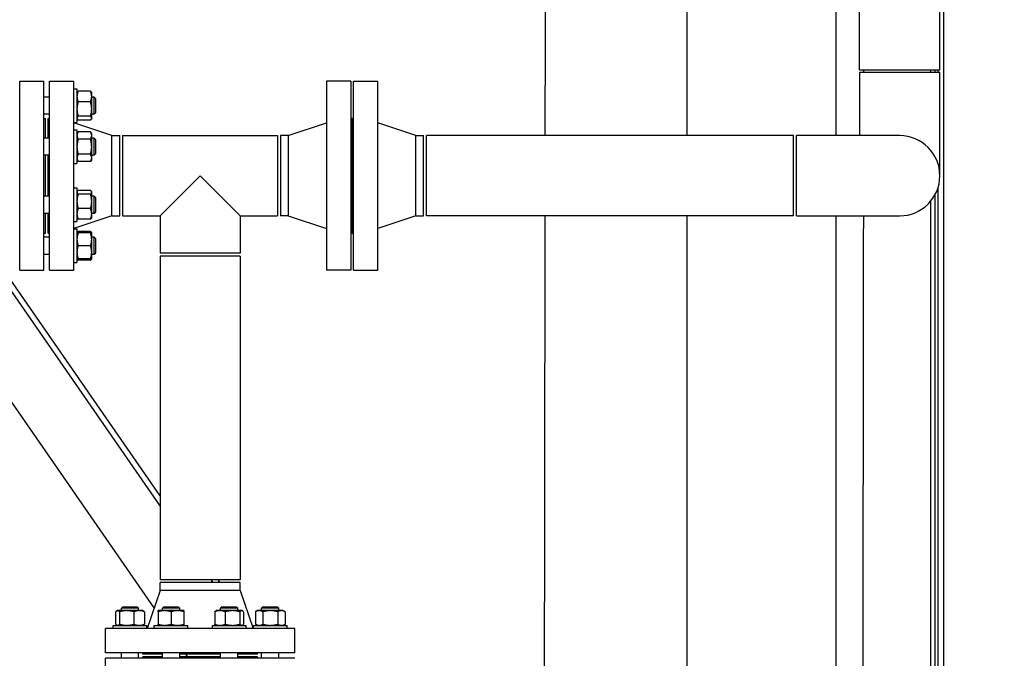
# Model space of a CAD drawing. Header units: inches. Extents: x 36 to 1719, y -84 to 1122.
# Tile 11 of 256: x 287 to 330, y 287 to 315. Entities that reach past the tile are written whole.
import ezdxf

# ---------------------------------------------------------------- set-up
doc = ezdxf.new("R2010")
doc.units = ezdxf.units.IN
doc.header["$LTSCALE"] = 48
doc.header["$MEASUREMENT"] = 0
doc.layers.add('Dimension (ANSI)', color=7, linetype='Continuous', lineweight=25)
doc.layers.add('Visible (ANSI)', color=7, linetype='Continuous', lineweight=30)
doc.styles.add('Note Text (ANSI)', font='tahoma.ttf')
doc.dimstyles.new('Architectural (ANSI)', dxfattribs={"dimscale": 48, "dimtxt": 0.125, "dimasz": 0.098425, "dimexe": 0.125, "dimexo": 0.0625, "dimgap": 0.031496, "dimtad": 0, "dimtih": 1, "dimtoh": 1, "dimdec": 4, "dimrnd": 1e-08, "dimzin": 3, "dimdsep": 46, "dimlunit": 4, "dimtxsty": 'Note Text (ANSI)', "dimcen": 0.09, "dimdle": 0.393701, "dimclrd": 256, "dimclre": 256, "dimclrt": 256, "dimadec": 0, "dimazin": 3, "dimtfac": 0.96, "dimtofl": 0, "dimtmove": 0, "dimatfit": 3, "dimfxl": 1, "dimfrac": 2, "dimtolj": 1, "dimtzin": 12, "dimlwd": -1, "dimlwe": -1, "dimarcsym": 0})

# ---------------------------------------------------------------- blocks, each defined once
blk = doc.blocks.new('*D14')
at = {"layer": 'Defpoints', "color": 0, "transparency": 16777216}
for p in [(247.914, 547.781), (114.211, 241.212), (343.663, 241.212)]:
    blk.add_point(p, dxfattribs=at)
at = {"layer": 'Dimension (ANSI)', "transparency": 16777216}
for p, q in [((244.914, 547.781), (108.211, 547.781)), ((114.211, 543.057), (114.211, 395.013)), ((114.211, 245.937), (114.211, 384.414)), ((340.663, 241.212), (108.211, 241.212))]:
    blk.add_line(p, q, dxfattribs=at)
for points in [[(113.424, 543.057), (114.999, 543.057), (114.211, 547.781)], [(113.424, 245.937), (114.999, 245.937), (114.211, 241.212)]]:
    blk.add_solid(points, dxfattribs=at)
at = {"layer": 'Dimension (ANSI)', "transparency": 16777216, "insert": (94.253, 393.501), "char_height": 6, "attachment_point": 1, "style": 'Note Text (ANSI)'}
blk.add_mtext('\\A1;25\'-6 9/16"', dxfattribs=at)

msp = doc.modelspace()

# ---------------------------------------------------------------- linework, layer by layer
at = {"layer": 'Visible (ANSI)'}
for p, q in [((315.9139, 309.48039), (315.9139, 404.61139)), ((322.4139, 309.48039), (322.4139, 404.61139)), ((327.1004, 265.26774), (327.1004, 325.32003)), ((323.4279, 312.35539), (323.4279, 324.23639)), ((326.9279, 312.35539), (326.9279, 324.23639)), ((323.4279, 312.35539), (326.9279, 312.35539)), ((326.9279, 312.23039), (323.4279, 312.23039)), ((323.4279, 312.23039), (323.4279, 309.48039)), ((326.5379, 312.23039), (326.5379, 312.35539)), ((326.7254, 312.23039), (326.7254, 312.35539)), ((326.8504, 312.23039), (326.8504, 312.35539)), ((326.9279, 307.73039), (326.9279, 312.23039)), ((286.7979, 311.85539), (287.8579, 311.85539)), ((286.7979, 303.60539), (286.7979, 311.85539)), ((287.8579, 303.60539), (287.8579, 311.85539)), ((288.1029, 311.85539), (289.1629, 311.85539)), ((288.1029, 303.60539), (288.1029, 311.85539)), ((289.1629, 303.60539), (289.1629, 311.85539)), ((301.2329, 311.85539), (300.1729, 311.85539)), ((300.1729, 311.85539), (300.1729, 303.60539)), ((301.2329, 311.85539), (301.2329, 303.60539)), ((301.3529, 311.85539), (302.4129, 311.85539)), ((301.3529, 303.60539), (301.3529, 311.85539)), ((302.4129, 303.60539), (302.4129, 311.85539)), ((289.1629, 311.52293), (289.2969, 311.52293)), ((289.2969, 311.52293), (289.2969, 310.05393)), ((289.2969, 311.35093), (289.30836, 311.37078)), ((289.88766, 311.41582), (289.34714, 311.41582)), ((289.9379, 311.35093), (289.92645, 311.37078)), ((289.9379, 311.18618), (289.9379, 311.35093)), ((288.1029, 311.16343), (287.8579, 311.16343)), ((289.88766, 310.95654), (289.34714, 310.95654)), ((289.9379, 310.64285), (289.9379, 311.18618)), ((290.0429, 311.16343), (289.9379, 311.16343)), ((290.1054, 311.10093), (290.0429, 311.16343)), ((290.0429, 310.41343), (290.0429, 311.16343)), ((290.1054, 311.10093), (290.1054, 310.47593)), ((289.9379, 310.2451), (289.9379, 310.64285)), ((290.1054, 310.47593), (290.0429, 310.41343)), ((288.1029, 310.41343), (287.8579, 310.41343)), ((287.8579, 310.23039), (287.9179, 310.23039)), ((287.9179, 309.37207), (287.9179, 310.23039)), ((288.0429, 310.23039), (288.1029, 310.23039)), ((288.0429, 309.37207), (288.0429, 310.23039)), ((289.1629, 310.05393), (289.2969, 310.05393)), ((289.2969, 310.22593), (289.30836, 310.20609)), ((289.88766, 310.32915), (289.34714, 310.32915)), ((289.88766, 310.16105), (289.34714, 310.16105)), ((289.9379, 310.22593), (289.92645, 310.20609)), ((290.0429, 310.41343), (289.9379, 310.41343)), ((289.9379, 310.22593), (289.9379, 310.2451)), ((301.2929, 310.23039), (301.2329, 310.23039)), ((301.2929, 310.23039), (301.3529, 310.23039)), ((301.2929, 305.23039), (301.2929, 310.23039)), ((301.2929, 310.23039), (301.2929, 305.23039)), ((290.8229, 309.48039), (289.1629, 310.04039)), ((289.1629, 309.73157), (289.2969, 309.73157)), ((289.2969, 309.73157), (289.2969, 308.26257)), ((289.2969, 309.55957), (289.34714, 309.64659)), ((289.88766, 309.64659), (289.34714, 309.64659)), ((289.9379, 309.55957), (289.88766, 309.64659)), ((298.5129, 309.48039), (300.1729, 310.04039)), ((304.0729, 309.48039), (302.4129, 310.04039)), ((288.1029, 309.37207), (287.8579, 309.37207)), ((289.88766, 309.32183), (289.34714, 309.32183)), ((289.9379, 309.48421), (289.9379, 309.55957)), ((289.9379, 308.99707), (289.9379, 309.48421)), ((290.0429, 309.37207), (289.9379, 309.37207)), ((290.1054, 309.30957), (290.0429, 309.37207)), ((290.0429, 308.62207), (290.0429, 309.37207)), ((290.1054, 309.30957), (290.1054, 308.68457)), ((290.8229, 309.48039), (291.1629, 309.48039)), ((290.8229, 305.98039), (290.8229, 309.48039)), ((291.1629, 305.98039), (291.1629, 309.48039)), ((291.2879, 309.48039), (298.0479, 309.48039)), ((291.2879, 309.48039), (291.2879, 305.98039)), ((298.0479, 309.48039), (298.0479, 305.98039)), ((298.5129, 309.48039), (298.1729, 309.48039)), ((298.1729, 309.48039), (298.1729, 305.98039)), ((298.5129, 309.48039), (298.5129, 305.98039)), ((304.0729, 309.48039), (304.4129, 309.48039)), ((304.0729, 305.98039), (304.0729, 309.48039)), ((304.4129, 305.98039), (304.4129, 309.48039)), ((320.5529, 309.48039), (304.5379, 309.48039)), ((304.5379, 305.98039), (304.5379, 309.48039)), ((320.5529, 305.98039), (320.5529, 309.48039)), ((320.6779, 305.98039), (320.6779, 309.48039)), ((325.1779, 309.48039), (320.6779, 309.48039)), ((289.9379, 308.50993), (289.9379, 308.99707)), ((288.1029, 308.62207), (287.8579, 308.62207)), ((287.9179, 306.83871), (287.9179, 308.62207)), ((288.0429, 306.83871), (288.0429, 308.62207)), ((289.2969, 308.43457), (289.34714, 308.34755)), ((289.88766, 308.67231), (289.34714, 308.67231)), ((289.88766, 308.34755), (289.34714, 308.34755)), ((289.9379, 308.43457), (289.88766, 308.34755)), ((290.0429, 308.62207), (289.9379, 308.62207)), ((289.9379, 308.43457), (289.9379, 308.50993)), ((290.1054, 308.68457), (290.0429, 308.62207)), ((289.1629, 308.26257), (289.2969, 308.26257)), ((294.6679, 307.73039), (292.9179, 305.98039)), ((296.4179, 305.98039), (294.6679, 307.73039)), ((289.1629, 307.19821), (289.2969, 307.19821)), ((289.2969, 307.19821), (289.2969, 305.72921)), ((289.2969, 307.02621), (289.30836, 307.04605)), ((289.88766, 307.0911), (289.34714, 307.0911)), ((289.9379, 307.02621), (289.92645, 307.04605)), ((326.8504, 265.26774), (326.8504, 307.21537)), ((288.1029, 306.83871), (287.8579, 306.83871)), ((289.88766, 306.92299), (289.34714, 306.92299)), ((289.9379, 307.00704), (289.9379, 307.02621)), ((289.9379, 306.6093), (289.9379, 307.00704)), ((290.0429, 306.83871), (289.9379, 306.83871)), ((290.1054, 306.77621), (290.0429, 306.83871)), ((290.0429, 306.08871), (290.0429, 306.83871)), ((290.1054, 306.77621), (290.1054, 306.15121)), ((326.5379, 265.42389), (326.5379, 306.62907)), ((326.7254, 265.42389), (326.7254, 306.91324)), ((289.88766, 306.2956), (289.34714, 306.2956)), ((289.9379, 306.06596), (289.9379, 306.6093)), ((288.1029, 306.08871), (287.8579, 306.08871)), ((287.9179, 305.23039), (287.9179, 306.08871)), ((288.0429, 305.23039), (288.0429, 306.08871)), ((290.8229, 305.98039), (289.1629, 305.42039)), ((289.2969, 305.90121), (289.30836, 305.88137)), ((289.88766, 305.83632), (289.34714, 305.83632)), ((289.9379, 305.90121), (289.92645, 305.88137)), ((290.0429, 306.08871), (289.9379, 306.08871)), ((289.9379, 305.90121), (289.9379, 306.06596)), ((290.1054, 306.15121), (290.0429, 306.08871)), ((290.8229, 305.98039), (291.1629, 305.98039)), ((291.2879, 305.98039), (292.9179, 305.98039)), ((292.9179, 305.98039), (292.9179, 304.35039)), ((296.4179, 305.98039), (296.4179, 304.35039)), ((296.4179, 305.98039), (298.0479, 305.98039)), ((298.5129, 305.98039), (298.1729, 305.98039)), ((298.5129, 305.98039), (300.1729, 305.42039)), ((304.0729, 305.98039), (302.4129, 305.42039)), ((304.0729, 305.98039), (304.4129, 305.98039)), ((320.5529, 305.98039), (304.5379, 305.98039)), ((315.9139, 243.67389), (315.9139, 305.98039)), ((320.6779, 305.98039), (325.1779, 305.98039)), ((322.4139, 243.67389), (322.4139, 305.98039)), ((292.9179, 293.32535), (284.41717, 305.61077)), ((292.9179, 293.76472), (284.66947, 305.6855)), ((289.1629, 305.72921), (289.2969, 305.72921)), ((289.1629, 305.40685), (289.2969, 305.40685)), ((289.2969, 305.40685), (289.2969, 303.93785)), ((292.65868, 288.86698), (281.33238, 305.23595)), ((287.8579, 305.23039), (287.9179, 305.23039)), ((288.1029, 305.04735), (287.8579, 305.04735)), ((288.0429, 305.23039), (288.1029, 305.23039)), ((289.2969, 305.23485), (289.30836, 305.25469)), ((289.88766, 305.29974), (289.34714, 305.29974)), ((289.88766, 305.23485), (289.34714, 305.23485)), ((289.9379, 305.23485), (289.92645, 305.25469)), ((289.9379, 304.9536), (289.9379, 305.23485)), ((290.0429, 305.04735), (289.9379, 305.04735)), ((289.9379, 304.3911), (289.9379, 304.9536)), ((290.1054, 304.98485), (290.0429, 305.04735)), ((290.0429, 304.29735), (290.0429, 305.04735)), ((290.1054, 304.98485), (290.1054, 304.35985)), ((301.2929, 305.23039), (301.2329, 305.23039)), ((301.2929, 305.23039), (301.3529, 305.23039)), ((289.88766, 304.67235), (289.34714, 304.67235)), ((288.1029, 304.29735), (287.8579, 304.29735)), ((289.2969, 304.10985), (289.30836, 304.09001)), ((289.88766, 304.10985), (289.34714, 304.10985)), ((289.88766, 304.04496), (289.34714, 304.04496)), ((289.9379, 304.10985), (289.92645, 304.09001)), ((289.9379, 304.10985), (289.9379, 304.3911)), ((290.0429, 304.29735), (289.9379, 304.29735)), ((290.1054, 304.35985), (290.0429, 304.29735)), ((296.4179, 304.35039), (292.9179, 304.35039)), ((292.9179, 304.22539), (292.9179, 290.10039)), ((296.4179, 304.22539), (292.9179, 304.22539)), ((296.4179, 304.22539), (296.4179, 290.10039)), ((286.7979, 303.60539), (287.8579, 303.60539)), ((288.1029, 303.60539), (289.1629, 303.60539)), ((289.1629, 303.93785), (289.2969, 303.93785)), ((301.2329, 303.60539), (300.1729, 303.60539)), ((301.3529, 303.60539), (302.4129, 303.60539)), ((296.4179, 290.10039), (292.9179, 290.10039)), ((292.9179, 289.63539), (292.9179, 289.97539)), ((296.4179, 289.97539), (292.9179, 289.97539)), ((295.23587, 289.97539), (295.14937, 290.10039)), ((295.53988, 289.97539), (295.45339, 290.10039)), ((296.4179, 289.63539), (296.4179, 289.97539)), ((292.9179, 289.63539), (292.3579, 287.97539)), ((296.4179, 289.63539), (292.9179, 289.63539)), ((296.4179, 289.63539), (296.9779, 287.97539)), ((290.98248, 288.70015), (290.98248, 288.15963)), ((291.04736, 288.75039), (291.02752, 288.73894)), ((291.06653, 288.75039), (291.04736, 288.75039)), ((291.46428, 288.75039), (291.06653, 288.75039)), ((291.15058, 288.70015), (291.15058, 288.15963)), ((291.29736, 288.91789), (291.23486, 288.85539)), ((291.98486, 288.85539), (291.23486, 288.85539)), ((291.23486, 288.75039), (291.23486, 288.85539)), ((291.29736, 288.91789), (291.92236, 288.91789)), ((292.00761, 288.75039), (291.46428, 288.75039)), ((291.77797, 288.70015), (291.77797, 288.15963)), ((291.92236, 288.91789), (291.98486, 288.85539)), ((291.98486, 288.75039), (291.98486, 288.85539)), ((292.17236, 288.75039), (292.00761, 288.75039)), ((292.17236, 288.75039), (292.19221, 288.73894)), ((292.23725, 288.70015), (292.23725, 288.15963)), ((293.11997, 288.75039), (292.83872, 288.75039)), ((292.83872, 288.70015), (292.83872, 288.15963)), ((293.08872, 288.91789), (293.02622, 288.85539)), ((293.77622, 288.85539), (293.02622, 288.85539)), ((293.02622, 288.75039), (293.02622, 288.85539)), ((293.08872, 288.91789), (293.71372, 288.91789)), ((293.68247, 288.75039), (293.11997, 288.75039)), ((293.40122, 288.70015), (293.40122, 288.15963)), ((293.96372, 288.75039), (293.68247, 288.75039)), ((293.71372, 288.91789), (293.77622, 288.85539)), ((293.77622, 288.75039), (293.77622, 288.85539)), ((293.96372, 288.70015), (293.96372, 288.15963)), ((295.3072, 288.70015), (295.3072, 288.15963)), ((295.37209, 288.75039), (295.35224, 288.73894)), ((295.53684, 288.75039), (295.37209, 288.75039)), ((296.08017, 288.75039), (295.53684, 288.75039)), ((295.62209, 288.91789), (295.55959, 288.85539)), ((296.30959, 288.85539), (295.55959, 288.85539)), ((295.55959, 288.75039), (295.55959, 288.85539)), ((295.62209, 288.91789), (296.24709, 288.91789)), ((295.76648, 288.70015), (295.76648, 288.15963)), ((296.47792, 288.75039), (296.08017, 288.75039)), ((296.24709, 288.91789), (296.30959, 288.85539)), ((296.30959, 288.75039), (296.30959, 288.85539)), ((296.39387, 288.70015), (296.39387, 288.15963)), ((296.49709, 288.75039), (296.47792, 288.75039)), ((296.49709, 288.75039), (296.51693, 288.73894)), ((296.56197, 288.70015), (296.56197, 288.15963)), ((297.16345, 288.75039), (297.07643, 288.70015)), ((297.07643, 288.70015), (297.07643, 288.15963)), ((297.23881, 288.75039), (297.16345, 288.75039)), ((297.72595, 288.75039), (297.23881, 288.75039)), ((297.41345, 288.91789), (297.35095, 288.85539)), ((298.10095, 288.85539), (297.35095, 288.85539)), ((297.35095, 288.75039), (297.35095, 288.85539)), ((297.40119, 288.70015), (297.40119, 288.15963)), ((297.41345, 288.91789), (298.03845, 288.91789)), ((298.21308, 288.75039), (297.72595, 288.75039)), ((298.03845, 288.91789), (298.10095, 288.85539)), ((298.0507, 288.70015), (298.0507, 288.15963)), ((298.10095, 288.75039), (298.10095, 288.85539)), ((298.28845, 288.75039), (298.21308, 288.75039)), ((298.28845, 288.75039), (298.37546, 288.70015)), ((298.37546, 288.70015), (298.37546, 288.15963)), ((297.16345, 288.10939), (297.07643, 288.15963)), ((298.28845, 288.10939), (298.37546, 288.15963)), ((290.5429, 286.91539), (290.5429, 287.97539)), ((298.7929, 287.97539), (290.5429, 287.97539)), ((290.87536, 287.97539), (290.87536, 288.10939)), ((290.87536, 288.10939), (292.34436, 288.10939)), ((291.04736, 288.10939), (291.02752, 288.12085)), ((292.17236, 288.10939), (292.19221, 288.12085)), ((292.34436, 287.97539), (292.34436, 288.10939)), ((292.66672, 287.97539), (292.66672, 288.10939)), ((292.66672, 288.10939), (294.13572, 288.10939)), ((294.13572, 287.97539), (294.13572, 288.10939)), ((295.20009, 287.97539), (295.20009, 288.10939)), ((295.20009, 288.10939), (296.66909, 288.10939)), ((295.37209, 288.10939), (295.35224, 288.12085)), ((296.49709, 288.10939), (296.51693, 288.12085)), ((296.66909, 287.97539), (296.66909, 288.10939)), ((296.99145, 287.97539), (296.99145, 288.10939)), ((296.99145, 288.10939), (298.46045, 288.10939)), ((298.46045, 287.97539), (298.46045, 288.10939)), ((298.7929, 286.91539), (298.7929, 287.97539)), ((298.7929, 286.91539), (290.5429, 286.91539)), ((291.23486, 286.67039), (291.23486, 286.91539)), ((291.98486, 286.67039), (291.98486, 286.91539)), ((292.1679, 286.85539), (292.1679, 286.91539)), ((293.02622, 286.67039), (293.02622, 286.91539)), ((293.77622, 286.67039), (293.77622, 286.91539)), ((295.55959, 286.67039), (295.55959, 286.91539)), ((296.30959, 286.67039), (296.30959, 286.91539)), ((297.1679, 286.85539), (297.1679, 286.91539)), ((297.35095, 286.67039), (297.35095, 286.91539)), ((298.10095, 286.67039), (298.10095, 286.91539)), ((290.5429, 285.61039), (290.5429, 286.67039)), ((298.7929, 286.67039), (290.5429, 286.67039)), ((293.02622, 286.85539), (292.1679, 286.85539)), ((292.1679, 286.67039), (292.1679, 286.73039)), ((293.02622, 286.73039), (292.1679, 286.73039)), ((295.55959, 286.85539), (293.77622, 286.85539)), ((295.55959, 286.73039), (293.77622, 286.73039)), ((294.13706, 286.73039), (294.05057, 286.85539)), ((297.1679, 286.85539), (296.30959, 286.85539)), ((297.1679, 286.73039), (296.30959, 286.73039)), ((297.1679, 286.67039), (297.1679, 286.73039))]:
    msp.add_line(p, q, dxfattribs=at)
msp.add_arc((325.1779, 307.73039), 1.75, 270, 90, dxfattribs=at)
for points, knots in [([(309.72043, 309.48039), (309.72813, 316.12417), (309.73484, 322.69404), (309.74902, 338.42107), (309.75588, 347.68834), (309.76171, 356.92607)], [-204.0945127, -204.0945127, -204.0945127, -204.0945127, -153.30749674, -153.30749674, -84.49511998, -84.49511998, -84.49511998, -84.49511998]), ([(309.66473, 269.5619), (309.6707, 273.42573), (309.67928, 278.99913), (309.69373, 288.79206), (309.70072, 293.76488), (309.7105, 301.26828), (309.71346, 303.63089), (309.7163, 305.98039)], [-303.87134582, -303.87134582, -303.87134582, -303.87134582, -269.26179098, -269.26179098, -230.86852829, -230.86852829, -212.99301253, -212.99301253, -212.99301253, -212.99301253]), ([(323.59253, 305.98039), (323.57774, 293.95988), (323.56049, 282.65171), (323.53793, 268.43739), (323.53791, 268.43064), (323.5379, 268.42389)], [212.41792859, 212.41792859, 212.41792859, 212.41792859, 317.48039908, 317.48039908, 317.53032096, 317.53032096, 317.53032096, 317.53032096])]:
    msp.add_open_spline(points, degree=3, knots=knots, dxfattribs=at)
msp.add_open_spline([(323.60006, 312.35539), (323.60002, 312.31371), (323.59997, 312.27204), (323.59992, 312.23039)], degree=3, dxfattribs=at)
for points, weights in [([(289.34714, 311.41582), (289.2969, 311.29276), (289.2969, 311.18618)], [1, 1.0379548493, 1]), ([(289.30836, 311.37078), (289.32065, 311.39207), (289.34714, 311.41582)], [1.01895290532, 1.01965956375, 1]), ([(289.9379, 311.18618), (289.9379, 311.29276), (289.88766, 311.41582)], [1, 1.0379548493, 1]), ([(289.88766, 311.41582), (289.91415, 311.39207), (289.92645, 311.37078)], [1, 1.01965956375, 1.01895290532]), ([(289.2969, 311.18618), (289.2969, 311.0796), (289.34714, 310.95654)], [1, 1.0379548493, 1]), ([(289.34714, 310.95654), (289.2969, 310.78843), (289.2969, 310.64285)], [1, 1.0379548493, 1]), ([(289.88766, 310.95654), (289.9379, 311.0796), (289.9379, 311.18618)], [1, 1.0379548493, 1]), ([(289.9379, 310.64285), (289.9379, 310.78843), (289.88766, 310.95654)], [1, 1.0379548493, 1]), ([(289.2969, 310.64285), (289.2969, 310.49726), (289.34714, 310.32915)], [1, 1.0379548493, 1]), ([(289.88766, 310.32915), (289.9379, 310.49726), (289.9379, 310.64285)], [1, 1.0379548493, 1]), ([(289.34714, 310.32915), (289.2969, 310.28411), (289.2969, 310.2451)], [1, 1.0379548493, 1]), ([(289.2969, 310.2451), (289.2969, 310.20609), (289.34714, 310.16105)], [1, 1.0379548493, 1]), ([(289.9379, 310.2451), (289.9379, 310.28411), (289.88766, 310.32915)], [1, 1.0379548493, 1]), ([(289.88766, 310.16105), (289.9379, 310.20609), (289.9379, 310.2451)], [1, 1.0379548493, 1]), ([(289.34714, 309.64659), (289.2969, 309.55957), (289.2969, 309.48421)], [1, 1.0379548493, 1]), ([(289.9379, 309.48421), (289.9379, 309.55957), (289.88766, 309.64659)], [1, 1.0379548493, 1]), ([(289.2969, 309.48421), (289.2969, 309.40885), (289.34714, 309.32183)], [1, 1.0379548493, 1]), ([(289.34714, 309.32183), (289.2969, 309.1478), (289.2969, 308.99707)], [1, 1.0379548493, 1]), ([(289.88766, 309.32183), (289.9379, 309.40885), (289.9379, 309.48421)], [1, 1.0379548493, 1]), ([(289.9379, 308.99707), (289.9379, 309.1478), (289.88766, 309.32183)], [1, 1.0379548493, 1]), ([(289.2969, 308.99707), (289.2969, 308.84635), (289.34714, 308.67231)], [1, 1.0379548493, 1]), ([(289.88766, 308.67231), (289.9379, 308.84635), (289.9379, 308.99707)], [1, 1.0379548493, 1]), ([(289.34714, 308.67231), (289.2969, 308.5853), (289.2969, 308.50993)], [1, 1.0379548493, 1]), ([(289.2969, 308.50993), (289.2969, 308.43457), (289.34714, 308.34755)], [1, 1.0379548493, 1]), ([(289.9379, 308.50993), (289.9379, 308.5853), (289.88766, 308.67231)], [1, 1.0379548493, 1]), ([(289.88766, 308.34755), (289.9379, 308.43457), (289.9379, 308.50993)], [1, 1.0379548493, 1]), ([(289.34714, 307.0911), (289.2969, 307.04605), (289.2969, 307.00704)], [1, 1.0379548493, 1]), ([(289.9379, 307.00704), (289.9379, 307.04605), (289.88766, 307.0911)], [1, 1.0379548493, 1]), ([(289.2969, 307.00704), (289.2969, 306.96803), (289.34714, 306.92299)], [1, 1.0379548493, 1]), ([(289.34714, 306.92299), (289.2969, 306.75488), (289.2969, 306.6093)], [1, 1.0379548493, 1]), ([(289.88766, 306.92299), (289.9379, 306.96803), (289.9379, 307.00704)], [1, 1.0379548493, 1]), ([(289.9379, 306.6093), (289.9379, 306.75488), (289.88766, 306.92299)], [1, 1.0379548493, 1]), ([(289.2969, 306.6093), (289.2969, 306.46371), (289.34714, 306.2956)], [1, 1.0379548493, 1]), ([(289.34714, 306.2956), (289.2969, 306.17254), (289.2969, 306.06596)], [1, 1.0379548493, 1]), ([(289.88766, 306.2956), (289.9379, 306.46371), (289.9379, 306.6093)], [1, 1.0379548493, 1]), ([(289.9379, 306.06596), (289.9379, 306.17254), (289.88766, 306.2956)], [1, 1.0379548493, 1]), ([(289.2969, 306.06596), (289.2969, 305.95939), (289.34714, 305.83632)], [1, 1.0379548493, 1]), ([(289.34714, 305.83632), (289.32065, 305.86007), (289.30836, 305.88137)], [1, 1.01965956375, 1.01895290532]), ([(289.88766, 305.83632), (289.9379, 305.95939), (289.9379, 306.06596)], [1, 1.0379548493, 1]), ([(289.92645, 305.88137), (289.91415, 305.86007), (289.88766, 305.83632)], [1.01895290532, 1.01965956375, 1]), ([(289.2969, 305.23485), (289.2969, 305.23485), (289.34714, 305.23485)], [1, 1.0379548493, 1]), ([(289.34714, 305.23485), (289.2969, 305.08413), (289.2969, 304.9536)], [1, 1.0379548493, 1]), ([(289.2969, 304.9536), (289.2969, 304.82307), (289.34714, 304.67235)], [1, 1.0379548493, 1]), ([(289.30836, 305.25469), (289.32065, 305.27599), (289.34714, 305.29974)], [1.01895290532, 1.01965956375, 1]), ([(289.34714, 305.29974), (289.33347, 305.26625), (289.32366, 305.23485)], [1, 1.01005189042, 1.01477953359]), ([(289.88766, 305.29974), (289.91415, 305.27599), (289.92645, 305.25469)], [1, 1.01965956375, 1.01895290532]), ([(289.91115, 305.23485), (289.90134, 305.26625), (289.88766, 305.29974)], [1.01477953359, 1.01005189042, 1]), ([(289.88766, 305.23485), (289.9379, 305.23485), (289.9379, 305.23485)], [1, 1.0379548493, 1]), ([(289.9379, 304.9536), (289.9379, 305.08413), (289.88766, 305.23485)], [1, 1.0379548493, 1]), ([(289.88766, 304.67235), (289.9379, 304.82307), (289.9379, 304.9536)], [1, 1.0379548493, 1]), ([(289.34714, 304.67235), (289.2969, 304.52163), (289.2969, 304.3911)], [1, 1.0379548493, 1]), ([(289.9379, 304.3911), (289.9379, 304.52163), (289.88766, 304.67235)], [1, 1.0379548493, 1]), ([(289.34714, 304.10985), (289.2969, 304.10985), (289.2969, 304.10985)], [1, 1.0379548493, 1]), ([(289.2969, 304.3911), (289.2969, 304.26057), (289.34714, 304.10985)], [1, 1.0379548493, 1]), ([(289.29971, 304.10985), (289.30852, 304.0796), (289.34714, 304.04496)], [1.01375847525, 1.02892942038, 1]), ([(289.88766, 304.10985), (289.9379, 304.26057), (289.9379, 304.3911)], [1, 1.0379548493, 1]), ([(289.9379, 304.10985), (289.9379, 304.10985), (289.88766, 304.10985)], [1, 1.0379548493, 1]), ([(289.88766, 304.04496), (289.92629, 304.0796), (289.9351, 304.10985)], [1, 1.02892942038, 1.01375847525]), ([(291.06653, 288.75039), (291.02752, 288.75039), (290.98248, 288.70015)], [1, 1.0379548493, 1]), ([(291.15058, 288.70015), (291.10554, 288.75039), (291.06653, 288.75039)], [1, 1.0379548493, 1]), ([(291.46428, 288.75039), (291.31869, 288.75039), (291.15058, 288.70015)], [1, 1.0379548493, 1]), ([(291.77797, 288.70015), (291.60986, 288.75039), (291.46428, 288.75039)], [1, 1.0379548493, 1]), ([(292.00761, 288.75039), (291.90103, 288.75039), (291.77797, 288.70015)], [1, 1.0379548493, 1]), ([(292.23725, 288.70015), (292.11419, 288.75039), (292.00761, 288.75039)], [1, 1.0379548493, 1]), ([(292.19221, 288.73894), (292.2135, 288.72664), (292.23725, 288.70015)], [1.01895290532, 1.01965956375, 1]), ([(292.83872, 288.70015), (292.83872, 288.75039), (292.83872, 288.75039)], [1, 1.0379548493, 1]), ([(293.11997, 288.75039), (292.98944, 288.75039), (292.83872, 288.70015)], [1, 1.0379548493, 1]), ([(293.40122, 288.70015), (293.2505, 288.75039), (293.11997, 288.75039)], [1, 1.0379548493, 1]), ([(293.68247, 288.75039), (293.55194, 288.75039), (293.40122, 288.70015)], [1, 1.0379548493, 1]), ([(293.96372, 288.70015), (293.813, 288.75039), (293.68247, 288.75039)], [1, 1.0379548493, 1]), ([(293.96372, 288.75039), (293.96372, 288.75039), (293.96372, 288.70015)], [1, 1.0379548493, 1]), ([(295.53684, 288.75039), (295.43026, 288.75039), (295.3072, 288.70015)], [1, 1.0379548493, 1]), ([(295.3072, 288.70015), (295.33095, 288.72664), (295.35224, 288.73894)], [1, 1.01965956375, 1.01895290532]), ([(295.76648, 288.70015), (295.64341, 288.75039), (295.53684, 288.75039)], [1, 1.0379548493, 1]), ([(296.08017, 288.75039), (295.93459, 288.75039), (295.76648, 288.70015)], [1, 1.0379548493, 1]), ([(296.39387, 288.70015), (296.22576, 288.75039), (296.08017, 288.75039)], [1, 1.0379548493, 1]), ([(296.47792, 288.75039), (296.43891, 288.75039), (296.39387, 288.70015)], [1, 1.0379548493, 1]), ([(296.56197, 288.70015), (296.51693, 288.75039), (296.47792, 288.75039)], [1, 1.0379548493, 1]), ([(297.23881, 288.75039), (297.16345, 288.75039), (297.07643, 288.70015)], [1, 1.0379548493, 1]), ([(297.40119, 288.70015), (297.31417, 288.75039), (297.23881, 288.75039)], [1, 1.0379548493, 1]), ([(297.72595, 288.75039), (297.57522, 288.75039), (297.40119, 288.70015)], [1, 1.0379548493, 1]), ([(298.0507, 288.70015), (297.87667, 288.75039), (297.72595, 288.75039)], [1, 1.0379548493, 1]), ([(298.21308, 288.75039), (298.13772, 288.75039), (298.0507, 288.70015)], [1, 1.0379548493, 1]), ([(298.37546, 288.70015), (298.28845, 288.75039), (298.21308, 288.75039)], [1, 1.0379548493, 1]), ([(290.98248, 288.15963), (291.02752, 288.10939), (291.06653, 288.10939)], [1, 1.0379548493, 1]), ([(291.06653, 288.10939), (291.10554, 288.10939), (291.15058, 288.15963)], [1, 1.0379548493, 1]), ([(291.15058, 288.15963), (291.31869, 288.10939), (291.46428, 288.10939)], [1, 1.0379548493, 1]), ([(291.46428, 288.10939), (291.60986, 288.10939), (291.77797, 288.15963)], [1, 1.0379548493, 1]), ([(291.77797, 288.15963), (291.90103, 288.10939), (292.00761, 288.10939)], [1, 1.0379548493, 1]), ([(292.00761, 288.10939), (292.11419, 288.10939), (292.23725, 288.15963)], [1, 1.0379548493, 1]), ([(292.23725, 288.15963), (292.2135, 288.13314), (292.19221, 288.12085)], [1, 1.01965956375, 1.01895290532]), ([(292.83872, 288.15963), (292.98944, 288.10939), (293.11997, 288.10939)], [1, 1.0379548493, 1]), ([(292.83872, 288.10939), (292.83872, 288.10939), (292.83872, 288.15963)], [1, 1.0379548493, 1]), ([(293.11997, 288.10939), (293.2505, 288.10939), (293.40122, 288.15963)], [1, 1.0379548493, 1]), ([(293.40122, 288.15963), (293.55194, 288.10939), (293.68247, 288.10939)], [1, 1.0379548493, 1]), ([(293.68247, 288.10939), (293.813, 288.10939), (293.96372, 288.15963)], [1, 1.0379548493, 1]), ([(293.96372, 288.15963), (293.96372, 288.10939), (293.96372, 288.10939)], [1, 1.0379548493, 1]), ([(295.3072, 288.15963), (295.43026, 288.10939), (295.53684, 288.10939)], [1, 1.0379548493, 1]), ([(295.35224, 288.12085), (295.33095, 288.13314), (295.3072, 288.15963)], [1.01895290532, 1.01965956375, 1]), ([(295.53684, 288.10939), (295.64341, 288.10939), (295.76648, 288.15963)], [1, 1.0379548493, 1]), ([(295.76648, 288.15963), (295.93459, 288.10939), (296.08017, 288.10939)], [1, 1.0379548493, 1]), ([(296.08017, 288.10939), (296.22576, 288.10939), (296.39387, 288.15963)], [1, 1.0379548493, 1]), ([(296.39387, 288.15963), (296.43891, 288.10939), (296.47792, 288.10939)], [1, 1.0379548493, 1]), ([(296.47792, 288.10939), (296.51693, 288.10939), (296.56197, 288.15963)], [1, 1.0379548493, 1]), ([(297.07643, 288.15963), (297.16345, 288.10939), (297.23881, 288.10939)], [1, 1.0379548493, 1]), ([(297.23881, 288.10939), (297.31417, 288.10939), (297.40119, 288.15963)], [1, 1.0379548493, 1]), ([(297.40119, 288.15963), (297.57522, 288.10939), (297.72595, 288.10939)], [1, 1.0379548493, 1]), ([(297.72595, 288.10939), (297.87667, 288.10939), (298.0507, 288.15963)], [1, 1.0379548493, 1]), ([(298.0507, 288.15963), (298.13772, 288.10939), (298.21308, 288.10939)], [1, 1.0379548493, 1]), ([(298.21308, 288.10939), (298.28845, 288.10939), (298.37546, 288.15963)], [1, 1.0379548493, 1])]:
    msp.add_rational_spline(points, weights, degree=2, dxfattribs=at)

# ---------------------------------------------------------------- dimensions: what is measured, and where the dimension line sits
at = {"layer": 'Dimension (ANSI)'}
dim = msp.add_linear_dim(base=(114.2113, 241.21219), p1=(247.9139, 547.78139), p2=(343.6629, 241.21219), angle=90, dimstyle='Architectural (ANSI)', override={"dimgap": 0.031496, "dimdec": 4, "dimlfac": 1, "dimtol": 0, "dimlim": 0, "dimtp": 0, "dimtm": 0, "dimtdec": 2, "dimatfit": 1}, dxfattribs=at)
dim.commit()
dim.dimension.update_dxf_attribs({"geometry": '*D14', "text_midpoint": (114.2113, 389.7132), "dimtype": 160})

doc.saveas('drawing.dxf')
